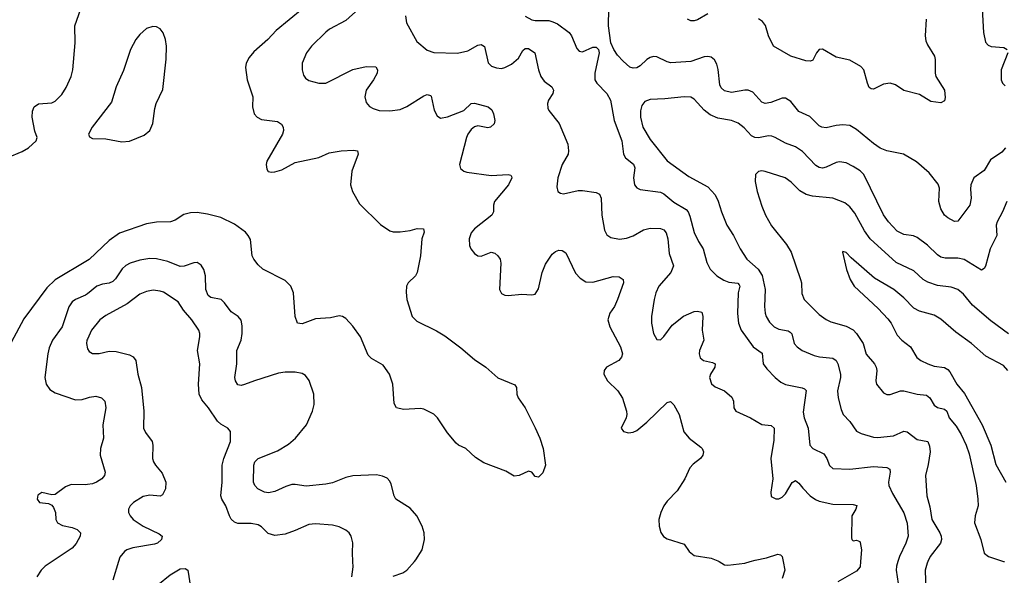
# Model space of a CAD drawing. Header units: inches. Extents: x 501419 to 657765, y 482282 to 547532.
# Tile 71 of 225: x 579600 to 585425, y 509919 to 513206. Entities that reach past the tile are written whole.
import ezdxf

# ---------------------------------------------------------------- set-up
doc = ezdxf.new("R2010")
doc.units = ezdxf.units.IN
doc.header["$MEASUREMENT"] = 0
for name, color, linetype in [('A5570', 7, 'Continuous'), ('A5571', 7, 'Continuous'), ('A5580', 7, 'Continuous'), ('A5581', 7, 'Continuous')]:
    doc.layers.add(name, color=color, linetype=linetype)

msp = doc.modelspace()

# ---------------------------------------------------------------- linework, layer by layer
at = {"layer": 'A5570', "color": 6, "elevation": 2200}
msp.add_lwpolyline([(579791.2, 510000), (579750, 509972.2), (579726.7, 509950), (579702.1, 509910)], dxfattribs=at)
at = {"layer": 'A5571', "color": 6}
for points, elevation in [([(579530, 512390.9), (579613.4, 512426.6), (579651.8, 512448.2), (579697.3, 512490), (579702.8, 512510), (579690, 512547.8), (579673.4, 512630), (579675.4, 512664.6), (579685.2, 512690), (579710.6, 512709.4), (579790, 512714.6), (579810, 512724.1), (579850, 512764.3), (579874.4, 512805.6), (579903.4, 512870), (579913.4, 512910), (579927.4, 513070), (579925.1, 513170), (579961, 513270), (579958.3, 513330), (579971.9, 513350), (580000, 513368.6)], 2100), ([(580000, 511781.2), (579810, 511666.5), (579760.4, 511619.6), (579624.2, 511435.8), (579550, 511296.2)], 2100), ([(580000, 511585), (579990, 511576.9), (579929.6, 511550.4), (579910, 511536.5), (579890, 511508.3), (579851.1, 511390), (579794.6, 511310), (579775.1, 511264.9), (579765.4, 511230), (579747.6, 511090), (579757, 511050), (579778.2, 511018.2), (579810, 510999.2), (579930, 510956.4), (579970, 510958.9), (580000, 510968.4)], 2200), ([(580000, 511315.7), (579997.4, 511310), (579994.4, 511290), (580000, 511260)], 2300), ([(580000, 510456.1), (579990, 510454.4), (579904.2, 510455.8), (579870, 510442.1), (579810, 510397.6), (579790, 510395.5), (579730, 510409.8), (579707.2, 510392.8), (579703.5, 510370), (579717, 510350), (579770, 510343.5), (579790, 510333.2), (579799.9, 510319.9), (579811.2, 510290), (579813.3, 510250), (579822.8, 510230), (579853.2, 510213.2), (579910, 510201.2), (579940.1, 510190), (579958.8, 510170), (579957.9, 510150), (579933.6, 510106.4), (579910, 510080.3), (579791.2, 510000)], 2200)]:
    msp.add_lwpolyline(points, dxfattribs=dict(at, elevation=elevation))
at = {"layer": 'A5580', "color": 6}
for points, elevation in [([(580184.8, 510000), (580150.5, 509890)], 2300), ([(581564, 509910), (581572.6, 509970), (581571.1, 510000)], 2300), ([(581810, 509913.1), (581866.4, 509933.6), (581890, 509948.5), (581935, 510000)], 2200), ([(583738.7, 510000), (583770, 509981.5), (583790, 509978.6), (583889.7, 509990), (583921.1, 510000)], 2200), ([(584115.9, 510000), (584125.4, 509950), (584110, 509899.8)], 2200), ([(584574.5, 510000), (584572.6, 509970), (584550, 509943.4), (584440.4, 509879.6)], 2300), ([(584795, 510000), (584786.6, 509973.4), (584784.7, 509950), (584797.8, 509870)], 2400), ([(584972.5, 510000), (584967.9, 509990), (584956.6, 509950), (584961.4, 509830), (584951, 509770), (584950, 509734.8), (584959.1, 509699.1), (584973.6, 509673.6), (584990, 509663.3), (585030, 509665.8), (585270, 509755.3), (585370, 509773.8), (585450, 509777.1)], 2500), ([(580416.7, 509863.3), (580490, 509922.6), (580550, 509957.4), (580579.6, 509959.6), (580594.4, 509950), (580609.6, 509849.6)], 2300)]:
    msp.add_lwpolyline(points, dxfattribs=dict(at, elevation=elevation))
at = {"layer": 'A5581', "color": 6}
for points, elevation in [([(581271.2, 513268.8), (581117.4, 513142.6), (581066.9, 513090), (580984.3, 513015.7), (580957.3, 512982.7), (580938.8, 512950), (580935.6, 512924.4), (580945.2, 512850), (580978.3, 512750), (580976.9, 512690), (580987.1, 512650), (581004, 512630), (581030, 512615.5), (581124.7, 512604.7), (581147.8, 512587.8), (581157.8, 512570), (581159.8, 512550), (581154.1, 512530), (581062.7, 512370), (581058.5, 512350), (581061.9, 512321.9), (581070, 512309.1), (581090, 512303.8), (581110, 512306.2), (581150, 512318.1), (581230, 512361.4), (581370, 512391.1), (581430, 512418.7), (581502, 512430), (581573.6, 512433.6), (581599.1, 512430), (581603, 512410), (581564.3, 512310), (581557.8, 512230), (581569.5, 512190), (581610, 512116.2), (581734.4, 511994.4), (581790, 511957.9), (581810, 511951.6), (581850, 511950.8), (581910, 511958.5), (581950.3, 511970.3), (581989.5, 511969.5), (581992.2, 511950), (581979.7, 511910), (581970.8, 511809.2), (581950.8, 511710), (581940.9, 511690), (581898.2, 511650), (581888.5, 511630), (581886.1, 511593.9), (581890.1, 511550), (581922.3, 511450), (581950, 511422.6), (582065.9, 511365.9), (582115.7, 511335.7), (582210, 511265.7), (582290, 511195.3), (582356.5, 511150), (582428, 511088), (582530, 511045.5), (582539.5, 511030), (582541.7, 510990), (582549.2, 510969.2), (582590, 510910.6), (582650, 510792.4), (582677.6, 510730), (582696.1, 510670), (582710.4, 510570), (582694.7, 510525.3), (582670, 510499), (582650, 510504), (582630, 510529.2), (582610, 510536), (582554.8, 510510), (582525.1, 510505.1), (582474.9, 510534.9), (582345, 510585), (582295.8, 510615.8), (582238.2, 510670), (582196, 510690), (582181.6, 510701.6), (582130, 510762.9), (582071.5, 510851.5), (582050, 510871.9), (581990, 510901.7), (581970, 510906.7), (581870, 510899.5), (581829.2, 510909.2), (581814.9, 510934.9), (581806.7, 511050), (581788.5, 511110), (581750, 511163), (581681.4, 511201.4), (581660.9, 511220.9), (581615.1, 511330), (581570, 511393), (581530, 511438), (581510, 511451), (581490, 511454.1), (581438.5, 511441.5), (581350, 511435.6), (581270, 511407.8), (581243.5, 511410), (581229.5, 511449.5), (581218.7, 511590), (581203.5, 511630), (581170, 511663.4), (581038.8, 511730), (581010, 511756.8), (580984.5, 511790), (580975, 511810), (580965.1, 511905.1), (580952.2, 511930), (580935.1, 511950), (580870, 511997.3), (580790, 512036.2), (580710, 512056.5), (580650, 512064.7), (580610, 512064.4), (580570, 512054), (580519.1, 512020.9), (580491.3, 512010), (580410, 512007.7), (580350, 511997.7), (580190, 511943), (580130, 511900.5), (580010, 511787.2), (580000, 511781.2)], 2100), ([(581606.8, 513270), (581530, 513200.7), (581433.5, 513150), (581410, 513133.1), (581326.8, 513050), (581297, 513010), (581270.4, 512950), (581270.4, 512910), (581279.1, 512879.1), (581290, 512861.1), (581310, 512846.2), (581370, 512831.3), (581410, 512830.1), (581570, 512910.9), (581650, 512929.1), (581706.6, 512926.6), (581717.3, 512910), (581714, 512890), (581692.4, 512850), (581650.1, 512790), (581641.7, 512750), (581650, 512717.3), (581670, 512691.9), (581690, 512680.2), (581726, 512670), (581790, 512666.8), (581850, 512675.7), (581890, 512693.1), (581990, 512755.9), (582010, 512763.4), (582030, 512758.3), (582033.5, 512753.5), (582052, 512672), (582070, 512637.8), (582090, 512624.6), (582130, 512630.7), (582227.3, 512670), (582270, 512710.6), (582290, 512712.5), (582371.1, 512691.1), (582393.9, 512673.9), (582403.6, 512650), (582410.6, 512610.6), (582407.5, 512590), (582385.7, 512570), (582370, 512566.7), (582310, 512577.6), (582290, 512573), (582270, 512557.1), (582250.7, 512530), (582242.9, 512510), (582202.3, 512350), (582206.8, 512326.8), (582227.7, 512310), (582244.5, 512304.5), (582390, 512284), (582489.6, 512289.6), (582505.9, 512285.9), (582510, 512279.5), (582512, 512270), (582492, 512230), (582409.6, 512130), (582402.8, 512110), (582401.9, 512070), (582392.3, 512050), (582290, 511969.9), (582270, 511946), (582257.9, 511910), (582260.9, 511870), (582268.4, 511850), (582290, 511823.4), (582310, 511810.1), (582330, 511807.7), (582390, 511830.5), (582410, 511825.5), (582428.1, 511810), (582441.8, 511790), (582445.9, 511765.9), (582438.9, 511610), (582450, 511586.5), (582470, 511577.4), (582490, 511575.2), (582570, 511582.8), (582630, 511578.8), (582650, 511583.2), (582670, 511614), (582690.5, 511710), (582710, 511759.3), (582750, 511818.8), (582770, 511835.8), (582790, 511843.5), (582810, 511840.9), (582830, 511827), (582887.5, 511707.5), (582916.2, 511676.2), (582950, 511655), (582990, 511653.6), (583110, 511686.8), (583145.3, 511685.3), (583170.1, 511670.1), (583171.7, 511650), (583137.3, 511550), (583118, 511510), (583090.3, 511470), (583080, 511430), (583091.2, 511390), (583155.1, 511270), (583165.4, 511230), (583160.8, 511210), (583145, 511190), (583071.2, 511150), (583057.3, 511130), (583055.6, 511110), (583077.2, 511070), (583139.2, 511010), (583166.3, 510966.3), (583189.6, 510890), (583191.5, 510870), (583187.7, 510850), (583158, 510790), (583172.7, 510770), (583201.9, 510761.9), (583230, 510765), (583250, 510775.7), (583310, 510824.4), (583430, 510941.5), (583450, 510948.2), (583470, 510927), (583501.1, 510870), (583528.2, 510768.2), (583559.6, 510730), (583630, 510678.1), (583637.9, 510670), (583645.1, 510650), (583641, 510630), (583626.7, 510610), (583583.1, 510576.9), (583564.1, 510555.9), (583535.1, 510490), (583490, 510419.4), (583430, 510357.4), (583410.8, 510329.2), (583392.5, 510290), (583381.6, 510250), (583382.3, 510210), (583392.5, 510172.5), (583408.7, 510148.7), (583430, 510134.1), (583530, 510102.6), (583560.8, 510060.8), (583590, 510037.2), (583690, 510020.1), (583730, 510005.1), (583738.7, 510000)], 2200), ([(585430.9, 512449.1), (585410, 512422.6), (585342.3, 512377.7), (585305.1, 512314.9), (585245.2, 512270), (585227, 512230), (585224.2, 512204.2), (585228.8, 512150), (585220.2, 512110), (585150, 512014.7), (585130, 512013.2), (585090, 512033.7), (585070.7, 512050), (585050, 512086.6), (585036.9, 512130), (585041.6, 512210), (585032.8, 512232.8), (584979.6, 512299.6), (584906.1, 512366.1), (584828.7, 512410), (584730, 512431.2), (584690, 512447.2), (584650, 512473.2), (584550, 512557.7), (584510, 512579.6), (584470, 512585.2), (584430, 512581.2), (584370, 512567.1), (584345.2, 512570), (584330, 512577.7), (584274.2, 512634.2), (584210, 512663.3), (584162.3, 512722.3), (584130, 512741.3), (584110, 512742.6), (584044.3, 512715.7), (584010, 512710.4), (583990, 512718.1), (583936.7, 512776.7), (583910, 512789), (583890, 512789.7), (583810, 512775.9), (583770, 512786.1), (583750, 512802.7), (583741.4, 512821.4), (583732.3, 512912.3), (583723.9, 512943.9), (583710, 512968.9), (583690, 512984.7), (583670, 512989), (583650, 512986.8), (583570, 512959.9), (583452, 512952), (583430, 512957.3), (583370, 512986.3), (583350, 512988.3), (583330, 512982.9), (583310, 512970.2), (583270, 512933.4), (583250, 512921.8), (583230, 512919.5), (583210, 512926.1), (583170, 512960.3), (583137.2, 512997.2), (583114.2, 513030), (583097.1, 513070), (583083, 513170), (583084.8, 513270)], 2400), ([(585294.7, 513270), (585301.4, 513130), (585314.3, 513074.3), (585330, 513056), (585347.3, 513047.3), (585422.1, 513042.1), (585442.4, 513030)], 2400), ([(581881.6, 513230), (581887.2, 513187.2), (581950, 513077.2), (582010, 513025.7), (582050, 513012.8), (582190, 513008.7), (582250, 513022.7), (582310, 513056.1), (582330, 513060.3), (582350, 513046.9), (582372, 512952), (582391.9, 512931.9), (582420.7, 512920.7), (582450, 512918.5), (582470, 512923.4), (582510, 512943.8), (582550, 512979.3), (582576.7, 513023.3), (582590, 513036.1), (582610, 513035.5), (582647.3, 513010), (582669.2, 512909.2), (582682.6, 512870), (582702.6, 512842.6), (582748.7, 512810), (582757.7, 512790), (582754.1, 512770), (582728.1, 512730), (582722.3, 512710), (582723.9, 512683.9), (582730, 512668.6), (582791.5, 512591.5), (582842.1, 512470), (582847.3, 512430), (582845.4, 512410), (582810, 512349.9), (582783.1, 512270), (582777.7, 512217.7), (582784.2, 512190), (582799.4, 512179.4), (582816.4, 512176.4), (582904.2, 512195.7), (582930, 512196.6), (583010, 512183.2), (583030, 512173.8), (583039.5, 512150), (583043.2, 512050), (583060.3, 511960.3), (583073.1, 511933.1), (583097.1, 511917.1), (583148.8, 511908.8), (583190, 511914.2), (583230, 511928.5), (583290, 511963.4), (583330, 511972.3), (583390, 511971.3), (583410, 511963), (583425, 511945), (583434.9, 511910), (583443, 511823), (583468, 511750), (583452.6, 511710), (583381.8, 511630), (583363.4, 511590), (583352.4, 511550), (583337.1, 511450), (583337.8, 511410), (583350, 511350.2), (583370, 511313.7), (583390, 511312.5), (583410, 511332.1), (583460.3, 511399.7), (583527.6, 511452.4), (583590, 511479.9), (583610, 511482.6), (583635.3, 511475.3), (583640.5, 511450), (583638.1, 511370), (583647.5, 511310), (583622.4, 511250), (583619.5, 511230), (583626.4, 511206.4), (583645.1, 511190), (583698.7, 511178.7), (583714.5, 511170), (583713.1, 511150), (583686.7, 511110), (583680.2, 511090), (583692, 511052), (583714.3, 511034.3), (583770, 511009.6), (583813.1, 510973.1), (583823, 510950), (583824.2, 510910), (583836.8, 510890), (583923.3, 510850), (583990, 510811.1), (584046.3, 510806.3), (584062.6, 510790), (584062.1, 510717.9), (584044.4, 510610), (584054.7, 510490), (584042.6, 510410), (584046.3, 510386.3), (584072.2, 510372.2), (584090, 510372.5), (584110, 510380.7), (584130, 510401.9), (584170, 510468.8), (584190, 510479.6), (584210, 510465.1), (584233.8, 510433.9), (584277.2, 510390), (584307.7, 510367.7), (584330, 510357.8), (584410, 510340.1), (584530, 510338.4), (584552.5, 510332.5), (584546.5, 510310), (584523.4, 510270), (584520.8, 510140.8), (584522.2, 510130), (584530, 510123.5), (584550, 510127.2), (584570, 510119.3), (584572.9, 510112.9), (584579, 510070), (584574.5, 510000)], 2300), ([(582590, 513227.3), (582630, 513205.7), (582650, 513200.8), (582730, 513200.7), (582754.7, 513194.7), (582781.1, 513181.1), (582850, 513130), (582863.9, 513110), (582895.8, 513035.8), (582910, 513020.3), (582930, 513015.8), (582990, 513043.9), (583010, 513043.8), (583024.8, 513030), (583028.2, 513010), (583002.5, 512890), (583003.3, 512850), (583014.3, 512830), (583072.5, 512770), (583094.9, 512730), (583115.8, 512610), (583161.2, 512490), (583171.2, 512410), (583184.7, 512390), (583231.5, 512351.5), (583238.6, 512330), (583230.3, 512270), (583237.2, 512230), (583250.9, 512210.9), (583270, 512201), (583390, 512185.9), (583410, 512177), (583470, 512125.9), (583543.1, 512083.1), (583554, 512070), (583564.5, 512044.5), (583590, 511947.7), (583614.8, 511894.8), (583643.1, 511850), (583664, 511770), (583684, 511730), (583724.6, 511690), (583765.4, 511665.4), (583794.1, 511654.1), (583847.4, 511647.4), (583856.9, 511636.9), (583859.4, 511630), (583850.6, 511590), (583847.2, 511467.2), (583852.6, 511410), (583869, 511370), (583939.1, 511270), (583993, 511233), (583999.1, 511170), (584020, 511140), (584069.9, 511089.9), (584102.7, 511062.7), (584130, 511048.6), (584229.2, 511029.2), (584242.7, 511022.7), (584251.9, 511011.9), (584235.7, 510884.3), (584241.3, 510850), (584264.2, 510790), (584274.9, 510690), (584292.8, 510670), (584356.7, 510636.8), (584374.6, 510610), (584390, 510568.4), (584410.3, 510550.3), (584510, 510546.8), (584650, 510563.1), (584730, 510556.7), (584746.9, 510546.9), (584750.4, 510530), (584738.8, 510470), (584741.5, 510450), (584762.8, 510402.8), (584830, 510289), (584850, 510227.2), (584855.3, 510150), (584842.8, 510110), (584804.4, 510030), (584795, 510000)], 2400), ([(583670, 513241.2), (583610, 513206.3), (583590, 513199.8), (583570, 513199.3), (583550, 513209.1)], 2300), ([(584963.1, 513210), (584957.4, 513110), (584960.9, 513080.9), (584970, 513057.7), (585011.9, 512990), (585016.2, 512970), (585015.4, 512890), (585020.6, 512870), (585070.1, 512790), (585074.6, 512745.4), (585070, 512726.6), (585050, 512714.8), (584990, 512721.7), (584923.2, 512763.2), (584830, 512786.9), (584781.1, 512821.1), (584750, 512831.6), (584710, 512824.9), (584650, 512795.2), (584637.7, 512797.7), (584625.9, 512805.9), (584614.7, 512830), (584593.5, 512910), (584575.4, 512930), (584510, 512967.6), (584430, 512984.8), (584350, 513032), (584330, 513029.9), (584313.4, 513010), (584292.4, 512967.6), (584278.9, 512961.1), (584250, 512962.5), (584162, 512990), (584058.4, 513050), (584029.9, 513110), (584012, 513172), (583995.2, 513195.2), (583970.6, 513210.6)], 2300), ([(585444.9, 513010), (585406.5, 512910), (585405.9, 512850), (585414.4, 512830), (585430, 512815.9)], 2400), ([(585440, 512130), (585414.6, 512070), (585382.3, 512010), (585377, 511990), (585379.9, 511930), (585340.8, 511850), (585312.7, 511747.3), (585305.4, 511734.6), (585290, 511724.8), (585187.7, 511787.7), (585150, 511795.7), (585074.6, 511794.6), (585050, 511802.1), (585030, 511815), (584970, 511873.3), (584910, 511917.5), (584888, 511928), (584830, 511934.9), (584790, 511956), (584739.4, 512010), (584710, 512051.1), (584593.5, 512290), (584571.8, 512311.8), (584530, 512338.3), (584490, 512358.8), (584450, 512365.6), (584430, 512361.8), (584370, 512333), (584350, 512327.9), (584330, 512331), (584310, 512344.5), (584230, 512426.1), (584190, 512455.1), (584130, 512475.6), (584070, 512510.2), (584050, 512516.9), (584030, 512519.2), (583970, 512506.7), (583948.8, 512508.8), (583930, 512519.5), (583886.5, 512566.5), (583850, 512594.4), (583810, 512609.8), (583730, 512622.8), (583684, 512644), (583650, 512670.8), (583590, 512735.3), (583570, 512747.6), (583530, 512750.3), (583417.2, 512737.2), (583330, 512733.4), (583297.8, 512722.2), (583280.6, 512699.4), (583273, 512667), (583272.9, 512630), (583287, 512570), (583330, 512498.1), (583430.9, 512370.9), (583558.9, 512278.9), (583670, 512217.4), (583713.9, 512170), (583732.8, 512132.8), (583751.3, 512070), (583784.1, 511990), (583822.8, 511930), (583861.6, 511850), (583901.6, 511790), (583969.4, 511729.4), (583993.2, 511693.2), (584009.9, 511609.9), (584006.8, 511510), (584010, 511470), (584015.8, 511450), (584036.5, 511416.5), (584064.2, 511390), (584090, 511375.1), (584145.4, 511365.4), (584158.2, 511358.2), (584167.1, 511347.1), (584182.4, 511290), (584200.1, 511270), (584229.3, 511249.3), (584299.3, 511219.3), (584331.5, 511211.5), (584410, 511204.1), (584430, 511190), (584439.9, 511170), (584456.1, 511110), (584456.4, 511090), (584437.9, 511010), (584441.8, 510970), (584459.5, 510899.5), (584471.2, 510871.2), (584510.1, 510830), (584550, 510771.7), (584578, 510758), (584650, 510737.2), (584674.3, 510734.3), (584770, 510744), (584830, 510772.1), (584850, 510767.6), (584910, 510723.1), (584972, 510710), (584982.2, 510682.2), (584985.9, 510650), (584974.4, 510574.4), (584957.9, 510510), (584965.5, 510390), (584984.7, 510324.7), (584996.5, 510250), (585043.3, 510170), (585051.4, 510150), (585052.9, 510130), (585046.8, 510110), (584986.3, 510030), (584972.5, 510000)], 2500), ([(585450, 511348), (585345.1, 511425.1), (585237.6, 511517.6), (585183.2, 511583.1), (585150.1, 511610.1), (585110, 511623.3), (585030, 511633.3), (584972.7, 511652.7), (584944.9, 511670), (584890, 511721.1), (584785.5, 511770), (584632, 511910), (584598, 511958), (584540.8, 512060.8), (584510, 512098.3), (584481.9, 512121.9), (584409.7, 512149.7), (584290, 512163.1), (584252, 512172), (584214.3, 512194.3), (584164.6, 512244.6), (584128.3, 512270), (584010, 512307.3), (583990, 512311.4), (583970, 512309.2), (583953.2, 512290), (583951.4, 512248.6), (583963.1, 512190), (583990, 512103.5), (584012.2, 512050), (584047.6, 511987.6), (584135.6, 511875.6), (584163.1, 511830), (584218.7, 511670), (584224, 511650), (584227, 511587), (584241.5, 511550), (584330, 511462.5), (584370, 511432.1), (584399.1, 511419.1), (584490, 511392.8), (584530, 511370.9), (584549.8, 511350), (584590.4, 511290.4), (584607.2, 511227.2), (584656.4, 511170), (584667.2, 511150), (584670.6, 511130), (584664.6, 511070), (584669.2, 511050), (584710, 510999.4), (584730, 510988.4), (584750, 510988.1), (584810, 511009.9), (584830, 511011.2), (584910, 510991), (584965.1, 510985.1), (584983.8, 510970), (585010, 510925.2), (585030, 510912.6), (585070, 510903), (585083.9, 510890), (585098.1, 510850), (585140.6, 510800.6), (585170, 510751.4), (585199.1, 510690), (585217.4, 510637.4), (585257.4, 510450), (585268.7, 510370), (585269.3, 510330), (585252.6, 510270), (585249.3, 510230), (585285.3, 510130), (585306.1, 510050), (585330.3, 510030.3), (585420.9, 510000.9), (585425.4, 510000)], 2600), ([(581935, 510000), (581943.8, 510010), (581980.9, 510070), (581995.5, 510130), (581991.9, 510170), (581980.1, 510210), (581948.4, 510270), (581910, 510316.2), (581824.8, 510370), (581814.3, 510390), (581797.7, 510457.7), (581790, 510475.1), (581774, 510494), (581746.4, 510506.4), (581710, 510513.1), (581570, 510507.6), (581530, 510498.1), (581450, 510467.1), (581410, 510458.8), (581294.5, 510445.5), (581230, 510457.3), (581210, 510456.6), (581174.6, 510445.4), (581110, 510415.7), (581072.1, 510407.9), (581048, 510410), (581007.7, 510430), (580990.3, 510450), (580983.8, 510470), (580984.9, 510570), (580990, 510590.5), (581010, 510610.6), (581124.9, 510655.1), (581190, 510694.9), (581230.6, 510730), (581297, 510810), (581331.7, 510890), (581342.5, 510930), (581339, 510990), (581312.4, 511072.4), (581290, 511101.3), (581270, 511113.1), (581230, 511121.1), (581170, 511121.8), (581130, 511115.2), (580989.4, 511070.6), (580930, 511047.2), (580910, 511042.6), (580890, 511046.2), (580875.5, 511070), (580872.5, 511090), (580884.8, 511170), (580883.7, 511250), (580909.4, 511310), (580916.3, 511350), (580915.7, 511395.7), (580909.2, 511429.2), (580893.2, 511450), (580850, 511478.9), (580811.8, 511531.8), (580791.8, 511550), (580730, 511562.9), (580715.3, 511575.3), (580700.5, 511610), (580699.3, 511690), (580688.3, 511728.3), (580674, 511754), (580649.9, 511769.9), (580630, 511767.7), (580572.6, 511747.4), (580550, 511746.8), (580475.5, 511775.5), (580410, 511791.1), (580370, 511794.1), (580310, 511784.1), (580253.2, 511766.8), (580228, 511752), (580206.9, 511733.1), (580166.6, 511673.4), (580150, 511657.6), (580130, 511648.5), (580090, 511641.9), (580056, 511630), (580000, 511585)], 2200), ([(585446.6, 511130), (585420.6, 511160.6), (585314.8, 511214.8), (585230.2, 511290), (585137.9, 511357.9), (585050, 511435.4), (585010, 511457.8), (584922.5, 511482.5), (584890, 511499.1), (584830, 511560.2), (584771.6, 511610), (584657.3, 511677.3), (584518.3, 511798.2), (584490, 511828.2), (584470, 511835.1), (584468.3, 511831.7), (584491, 511729), (584513.6, 511670), (584537.2, 511630), (584678.6, 511498.6), (584735.9, 511435.9), (584755.4, 511410), (584790, 511340.1), (584818.9, 511310), (584870.6, 511270.6), (584907.1, 511207.1), (584930.1, 511190), (584973.2, 511170), (585010, 511157.3), (585070, 511148.1), (585090, 511137), (585102.5, 511122.5), (585143.6, 511050), (585190, 510994.8), (585293.7, 510810), (585345, 510690), (585374.2, 510574.2), (585433.4, 510470)], 2700), ([(581571.1, 510000), (581568.3, 510051.7), (581570.6, 510110.6), (581561, 510150), (581548.3, 510170), (581530, 510186.6), (581490, 510206.5), (581450, 510215.6), (581350, 510223.7), (581310, 510220.2), (581230, 510183.5), (581170, 510163.1), (581110, 510153.8), (581070, 510166.9), (581030, 510205.2), (581010, 510218.2), (580970, 510225.5), (580890, 510225), (580870, 510233.7), (580851.2, 510251.2), (580840, 510270), (580818.8, 510330), (580795, 510370), (580790.3, 510390), (580796.8, 510470), (580796.7, 510570), (580807.6, 510610), (580846.8, 510710), (580846.1, 510770), (580831.9, 510790), (580790, 510813.5), (580770, 510830.6), (580716.8, 510910), (580676.9, 510956.9), (580661.3, 510990), (580657.3, 511050), (580665.9, 511170), (580650.9, 511250), (580665.4, 511330), (580665.6, 511350), (580658.7, 511370), (580618.5, 511430), (580568.5, 511488.5), (580537, 511537), (580450, 511593.5), (580430, 511600.8), (580390, 511605.6), (580350, 511598.9), (580310, 511581.9), (580234.6, 511525.4), (580110, 511455.9), (580074.7, 511430), (580024.8, 511370), (580000, 511315.7)], 2300), ([(580000, 511260), (580010, 511243.3), (580030, 511232.1), (580070, 511232.1), (580130, 511244.3), (580170, 511242.6), (580250, 511222.8), (580271.4, 511211.4), (580286.5, 511190), (580298.8, 511110), (580320.6, 511030), (580334.5, 510890), (580332.8, 510790), (580343.9, 510763.9), (580383.7, 510710), (580388.1, 510690), (580385.7, 510610), (580391.4, 510590), (580402.7, 510570), (580442.5, 510522.5), (580463.6, 510470), (580462.5, 510430), (580444.8, 510395.2), (580430, 510387.4), (580370, 510392.6), (580330, 510385.3), (580273.3, 510350), (580253.4, 510330), (580243.4, 510310), (580244.3, 510290), (580252.9, 510270), (580270.6, 510250), (580330.7, 510210), (580424.8, 510164.8), (580442.7, 510150), (580438.7, 510130), (580414.8, 510110), (580396.9, 510103.1), (580270, 510082.1), (580233, 510070), (580219.4, 510060.6), (580193.1, 510026.9), (580184.8, 510000)], 2300), ([(580000, 510968.4), (580012.4, 510972.4), (580050, 510978.4), (580084.2, 510970), (580104.1, 510950), (580109.4, 510910), (580091.9, 510810), (580094.6, 510730), (580078.5, 510670), (580075, 510630), (580105.3, 510530), (580102.1, 510510), (580085, 510490), (580054.4, 510470), (580030, 510460.9), (580000, 510456.1)], 2200), ([(583921.1, 510000), (583950, 510009.2), (584018, 510022), (584084.2, 510044.2), (584100.2, 510040.2), (584110.1, 510030.1), (584115.9, 510000)], 2200)]:
    msp.add_lwpolyline(points, dxfattribs=dict(at, elevation=elevation))
at = {"layer": 'A5581', "color": 6, "elevation": 2100}
msp.add_lwpolyline([(580386.9, 513166.9), (580350, 513154.8), (580310, 513119.1), (580287, 513090), (580256, 513030), (580213.3, 512906.7), (580170.8, 512810), (580142.3, 512717.7), (580028.4, 512570), (580006.2, 512530), (580013, 512513), (580030, 512502.9), (580110, 512501.3), (580204.3, 512484.3), (580250, 512488.4), (580335.9, 512524.1), (580370, 512551.5), (580387.7, 512592.3), (580398.6, 512681.4), (580406.2, 512710), (580447.1, 512792.9), (580467.2, 512972.8), (580467.5, 513050), (580461.4, 513090), (580449, 513129), (580431.5, 513151.5), (580410, 513163.8)], close=True, dxfattribs=at)

doc.saveas('drawing.dxf')
